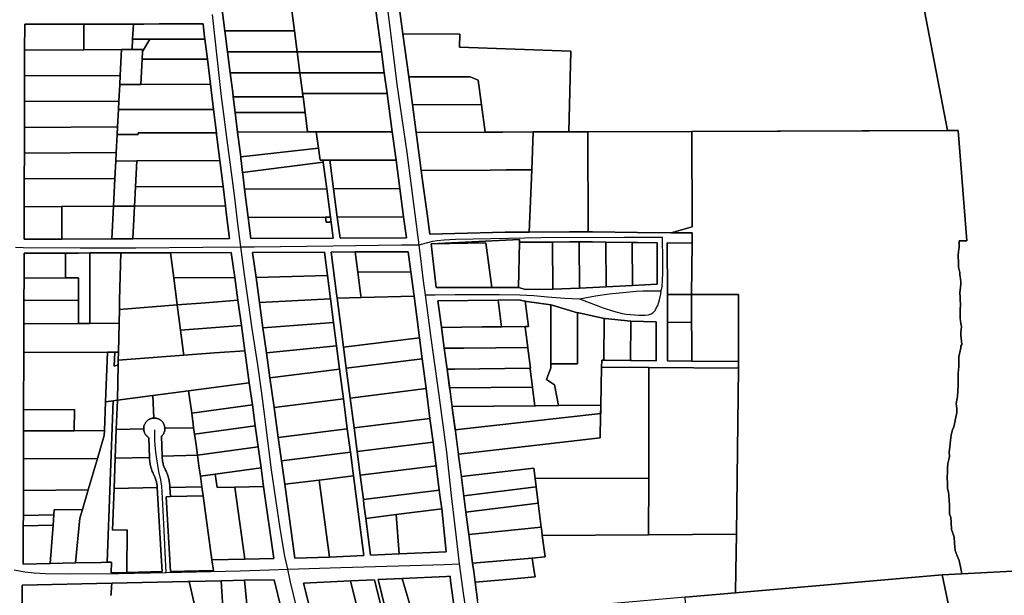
# Model space of a CAD drawing. Header units: feet. Extents: x -20058473 to 1466342, y -20424011 to 753407.
# Tile 46 of 58: x 1454966 to 1457297, y 720697 to 722060. Entities that reach past the tile are written whole.
import ezdxf

# ---------------------------------------------------------------- set-up
doc = ezdxf.new("R2010")
doc.units = ezdxf.units.FT
doc.header["$MEASUREMENT"] = 0
doc.layers.add('Parcels_exported', color=7, linetype='Continuous')
doc.layers.add('RoadCenterlines_ft_export', color=7, linetype='Continuous')

msp = doc.modelspace()

# ---------------------------------------------------------------- linework, layer by layer
at = {"layer": 'Parcels_exported'}
for points in [[(1457075.5, 722202.5), (1457107.9, 722081.4), (1457162.7, 721797.7), (1456557.6, 721795.7), (1456311.1, 721794.9), (1456266, 721794.7), (1456271.1, 721985.7), (1456007.6, 721995), (1456008.1, 722026), (1455873.7, 722026.8), (1455862.6, 722109.6), (1455850, 722203.6), (1456018.2, 722203.5), (1456190.4, 722203.3), (1457075.5, 722202.5)], [(1455445.6, 722082.5), (1455610.8, 722082.3), (1455617, 722033.7), (1455451.9, 722033.9), (1455445.6, 722082.5)], [(1455610.8, 722082.3), (1455809.8, 722082.1), (1455822.9, 721984.2), (1455623.4, 721984.1), (1455617, 722033.7), (1455610.8, 722082.3)], [(1455462.8, 721542), (1455455.3, 721603.6), (1455453.3, 721619.5), (1455447.7, 721665.1), (1455440.2, 721726.6), (1455432.6, 721788.2), (1455432.1, 721792.2), (1455425.3, 721847.7), (1455418, 721907.3), (1455410.7, 721966.8), (1455404.9, 722014.5), (1455403.4, 722026.4), (1455400.5, 722050.2), (1455296.4, 722050.2), (1455260.6, 722050.1), (1455235.6, 722050.1), (1455210.6, 722050.1), (1455118.3, 722050.1), (1454978.4, 722050), (1454978.2, 721988.2), (1454978, 721927.2), (1454977.9, 721866.2), (1454977.7, 721805.2), (1454977.5, 721744.2), (1454977.3, 721683.2), (1454977.1, 721617.2), (1454976.9, 721540.2), (1455066.2, 721540.5), (1455184.2, 721541), (1455234.2, 721541.2), (1455462.8, 721542)], [(1455118, 721989), (1454978.2, 721988.2), (1454978.4, 722050), (1455118.3, 722050.1), (1455118, 721989)], [(1455118.3, 722050.1), (1455210.6, 722050.1), (1455235.6, 722050.1), (1455233.8, 722014.4), (1455232.5, 721989.7), (1455207.5, 721989.6), (1455118, 721989), (1455118.3, 722050.1)], [(1455235.6, 722050.1), (1455260.6, 722050.1), (1455296.4, 722050.2), (1455400.5, 722050.2), (1455403.4, 722026.4), (1455404.9, 722014.5), (1455274.8, 722014.4), (1455258.8, 722014.4), (1455233.8, 722014.4), (1455235.6, 722050.1)], [(1455451.9, 722033.9), (1455617, 722033.7), (1455623.4, 721984.1), (1455458.5, 721984.3), (1455451.9, 722033.9)], [(1455873.7, 722026.8), (1456008.1, 722026), (1456007.6, 721995), (1456271.1, 721985.7), (1456266, 721794.7), (1456182.1, 721794.4), (1456109.6, 721794.2), (1456068.4, 721794), (1456059.8, 721859), (1456052, 721917.1), (1456033, 721925), (1455887.4, 721924.6), (1455873.7, 722026.8)], [(1455233.8, 722014.4), (1455258.8, 722014.4), (1455274.8, 722014.4), (1455257.3, 721985.3), (1455257.5, 721989.9), (1455232.5, 721989.7), (1455233.8, 722014.4)], [(1455274.8, 722014.4), (1455404.9, 722014.5), (1455410.7, 721966.8), (1455256.3, 721966.8), (1455257.3, 721985.3), (1455274.8, 722014.4)], [(1455118, 721989), (1455207.5, 721989.6), (1455204.3, 721928.5), (1454978, 721927.2), (1454978.2, 721988.2), (1455118, 721989)], [(1455207.5, 721989.6), (1455232.5, 721989.7), (1455257.5, 721989.9), (1455257.3, 721985.3), (1455256.3, 721966.8), (1455253.2, 721907.2), (1455203.2, 721907.2), (1455204.3, 721928.5), (1455207.5, 721989.6)], [(1455623.4, 721984.1), (1455629.8, 721934.5), (1455465, 721934.4), (1455458.5, 721984.3), (1455623.4, 721984.1)], [(1455822.9, 721984.2), (1455829.5, 721934.6), (1455629.8, 721934.5), (1455623.4, 721984.1), (1455822.9, 721984.2)], [(1455256.3, 721966.8), (1455410.7, 721966.8), (1455418, 721907.3), (1455253.2, 721907.2), (1455256.3, 721966.8)], [(1455465, 721934.4), (1455629.8, 721934.5), (1455635.8, 721887.7), (1455636, 721885.7), (1455637.1, 721877.7), (1455472, 721877.6), (1455470.8, 721887.5), (1455465, 721934.4)], [(1455629.8, 721934.5), (1455829.5, 721934.6), (1455836.1, 721885.8), (1455636, 721885.7), (1455635.8, 721887.7), (1455629.8, 721934.5)], [(1454978, 721927.2), (1455204.3, 721928.5), (1455203.2, 721907.2), (1455201.2, 721867.5), (1454977.9, 721866.2), (1454978, 721927.2)], [(1455253.2, 721907.2), (1455418, 721907.3), (1455425.3, 721847.7), (1455250.1, 721847.7), (1455200.1, 721847.7), (1455201.2, 721867.5), (1455203.2, 721907.2), (1455253.2, 721907.2)], [(1455887.4, 721924.6), (1456033, 721925), (1456052, 721917.1), (1456059.8, 721859), (1455896.1, 721859.5), (1455887.4, 721924.6)], [(1455636, 721885.7), (1455836.1, 721885.8), (1455848.2, 721795.1), (1455691.2, 721794.5), (1455668.5, 721794.4), (1455647.8, 721794.4), (1455641.8, 721840.8), (1455637.1, 721877.7), (1455636, 721885.7)], [(1454977.9, 721866.2), (1455201.2, 721867.5), (1455200.1, 721847.7), (1455198, 721806.5), (1454977.7, 721805.2), (1454977.9, 721866.2)], [(1455472, 721877.6), (1455637.1, 721877.7), (1455641.8, 721840.8), (1455476.6, 721840.6), (1455472, 721877.6)], [(1455896.1, 721859.5), (1456059.8, 721859), (1456068.4, 721794), (1455904.9, 721793.5), (1455896.1, 721859.5)], [(1455200.1, 721847.7), (1455250.1, 721847.7), (1455425.3, 721847.7), (1455432.1, 721792.2), (1455247.2, 721792.2), (1455247, 721788.2), (1455197, 721788.2), (1455198, 721806.5), (1455200.1, 721847.7)], [(1455476.6, 721840.6), (1455641.8, 721840.8), (1455647.8, 721794.4), (1455482.3, 721793.7), (1455476.6, 721840.6)], [(1454977.7, 721805.2), (1455198, 721806.5), (1455197, 721788.2), (1455194.8, 721745.5), (1454977.5, 721744.2), (1454977.7, 721805.2)], [(1455197, 721788.2), (1455247, 721788.2), (1455247.2, 721792.2), (1455432.1, 721792.2), (1455432.6, 721788.2), (1455440.2, 721726.6), (1455243.8, 721725.8), (1455193.8, 721725.6), (1455194.8, 721745.5), (1455197, 721788.2)], [(1455647.8, 721794.4), (1455668.5, 721794.4), (1455673.5, 721756.3), (1455489.5, 721735.5), (1455482.3, 721793.7), (1455647.8, 721794.4)], [(1455668.5, 721794.4), (1455691.2, 721794.5), (1455848.2, 721795.1), (1455857.2, 721728), (1455700.2, 721727.4), (1455684.2, 721727.3), (1455677.3, 721727.3), (1455673.5, 721756.3), (1455668.5, 721794.4)], [(1456068.4, 721794), (1456109.6, 721794.2), (1456182.1, 721794.4), (1456178.3, 721705), (1456118.2, 721704.5), (1456080.3, 721704.2), (1455917, 721702.9), (1455913.7, 721727.5), (1455904.9, 721793.5), (1456068.4, 721794)], [(1456266, 721794.7), (1456311.1, 721794.9), (1456312, 721558), (1456267.8, 721558), (1456172, 721557.4), (1456178.3, 721705), (1456182.1, 721794.4), (1456266, 721794.7)], [(1456311.1, 721794.9), (1456557.6, 721795.7), (1456558.4, 721570.1), (1456508.7, 721555.7), (1456428.8, 721556.4), (1456322.6, 721558), (1456312, 721558), (1456311.1, 721794.9)], [(1456557.6, 721795.7), (1457188, 721797.8), (1457208, 721536.9), (1457190.3, 721536.8), (1457190.3, 721535.6), (1457190.3, 721533.5), (1457190.3, 721520.9), (1457188.9, 721511.1), (1457188.2, 721502.7), (1457188.9, 721483), (1457188.9, 721473.9), (1457191.7, 721461.3), (1457191.7, 721455.7), (1457193.1, 721446.6), (1457194.5, 721438.9), (1457194.5, 721435.4), (1457193.1, 721426.3), (1457191.7, 721414.4), (1457192.4, 721402.4), (1457192.4, 721396.1), (1457193.1, 721387), (1457193.1, 721379.3), (1457192.4, 721378.6), (1457192.4, 721363.9), (1457192.4, 721353.4), (1457194.5, 721340.8), (1457195.6, 721333.5), (1457193.8, 721319.7), (1457194.5, 721313.4), (1457195.9, 721298.6), (1457196.6, 721290.9), (1457194.5, 721287.4), (1457194.5, 721283.2), (1457189.6, 721262.2), (1457189.6, 721239.1), (1457188.2, 721222.9), (1457187.5, 721210.3), (1457187.5, 721197.7), (1457187.5, 721193.5), (1457186.1, 721169), (1457185.4, 721163.4), (1457183.3, 721151.5), (1457184.7, 721138.8), (1457184.7, 721129.7), (1457181.2, 721115), (1457179.1, 721103.1), (1457177.7, 721096.1), (1457174.2, 721089.1), (1457172.1, 721080.7), (1457170.7, 721070.9), (1457169.3, 721063.9), (1457167.9, 721049.1), (1457167.2, 721041.4), (1457166.5, 721036.5), (1457167.1, 721025.7), (1457165.7, 721018.7), (1457163.6, 721008.9), (1457162.2, 720998.4), (1457162.2, 720986.5), (1457161.5, 720978.1), (1457162.2, 720959.2), (1457162.2, 720950.8), (1457165, 720940.9), (1457165.7, 720934.6), (1457166.4, 720922), (1457167.1, 720910.8), (1457167.1, 720899.6), (1457167.1, 720889.8), (1457170.6, 720881.4), (1457171.3, 720869.5), (1457172, 720853.3), (1457175.5, 720844.2), (1457178.3, 720835.1), (1457179, 720820.4), (1457179.7, 720811.3), (1457181.1, 720802.9), (1457185.3, 720790.3), (1457188.1, 720785.4), (1457190.2, 720779.8), (1457194.8, 720757), (1457196.6, 720748), (1457150, 720745.5), (1456661.1, 720702.9), (1456661.7, 720755.3), (1456662.8, 720842.3), (1456664.4, 720975.5), (1456667.5, 721234.7), (1456667.6, 721250.7), (1456667.8, 721301.9), (1456668, 721354.9), (1456668.1, 721409.6), (1456556.9, 721409.8), (1456557.9, 721531.3), (1456558.1, 721555.3), (1456508.7, 721555.7), (1456558.4, 721570.1), (1456557.6, 721795.7)], [(1454977.5, 721744.2), (1455194.8, 721745.5), (1455193.8, 721725.6), (1455191.7, 721684.5), (1454977.3, 721683.2), (1454977.5, 721744.2)], [(1455673.5, 721756.3), (1455677.3, 721727.3), (1455684.2, 721727.3), (1455684.8, 721722.6), (1455494, 721698.8), (1455490.6, 721726.6), (1455490.1, 721730.6), (1455489.5, 721735.5), (1455673.5, 721756.3)], [(1455193.8, 721725.6), (1455243.8, 721725.8), (1455240.6, 721664.3), (1455238.2, 721618.6), (1455188.2, 721618.4), (1455191.7, 721684.5), (1455193.8, 721725.6)], [(1455243.8, 721725.8), (1455440.2, 721726.6), (1455447.7, 721665.1), (1455240.6, 721664.3), (1455243.8, 721725.8)], [(1455684.8, 721722.6), (1455688.7, 721693.6), (1455693.2, 721659.9), (1455498.8, 721659.2), (1455494.4, 721694.8), (1455494, 721698.8), (1455684.8, 721722.6)], [(1455700.2, 721727.4), (1455857.2, 721728), (1455866.2, 721660.6), (1455709.2, 721660), (1455700.2, 721727.4)], [(1455917, 721702.9), (1456080.3, 721704.2), (1456118.2, 721704.5), (1456178.3, 721705), (1456172, 721557.4), (1456133.8, 721557.2), (1456115.8, 721556.8), (1455937.1, 721552.5), (1455930.7, 721600.4), (1455922.5, 721662), (1455917, 721702.9)], [(1454977.3, 721683.2), (1455191.7, 721684.5), (1455188.2, 721618.4), (1455066.5, 721617.7), (1454977.1, 721617.2), (1454977.3, 721683.2)], [(1455240.6, 721664.3), (1455447.7, 721665.1), (1455453.3, 721619.5), (1455238.2, 721618.6), (1455240.6, 721664.3)], [(1455498.8, 721659.2), (1455693.2, 721659.9), (1455702.2, 721592.5), (1455690.2, 721592.5), (1455507.1, 721591.8), (1455498.8, 721659.2)], [(1455709.2, 721660), (1455866.2, 721660.6), (1455875.2, 721593.2), (1455718.2, 721592.6), (1455709.2, 721660)], [(1454977.1, 721617.2), (1455066.5, 721617.7), (1455066.2, 721540.5), (1454976.9, 721540.2), (1454977.1, 721617.2)], [(1455066.5, 721617.7), (1455188.2, 721618.4), (1455184.2, 721541), (1455066.2, 721540.5), (1455066.5, 721617.7)], [(1455188.2, 721618.4), (1455238.2, 721618.6), (1455237.4, 721602.7), (1455234.2, 721541.2), (1455184.2, 721541), (1455188.2, 721618.4)], [(1455238.2, 721618.6), (1455453.3, 721619.5), (1455455.3, 721603.6), (1455462.8, 721542), (1455234.2, 721541.2), (1455237.4, 721602.7), (1455238.2, 721618.6)], [(1455507.1, 721591.8), (1455690.2, 721592.5), (1455691.8, 721580.6), (1455703.8, 721580.6), (1455708.8, 721543), (1455513.2, 721542.2), (1455507.1, 721591.8)], [(1455690.2, 721592.5), (1455702.2, 721592.5), (1455703.8, 721580.6), (1455691.8, 721580.6), (1455690.2, 721592.5)], [(1455718.2, 721592.6), (1455875.2, 721593.2), (1455881.8, 721543.6), (1455724.8, 721543), (1455718.2, 721592.6)], [(1455952.2, 721425.8), (1456084, 721425.8), (1456147, 721426.1), (1456163.8, 721421.2), (1456228.4, 721421.8), (1456291.4, 721424.9), (1456354.4, 721427.9), (1456417.3, 721431), (1456475.5, 721433.8), (1456475.4, 721532), (1456428.5, 721532.4), (1456416.5, 721532.6), (1456353.5, 721533.5), (1456322.4, 721534), (1456290.5, 721534), (1456267.9, 721534), (1456227.5, 721533.7), (1456149.4, 721533.3), (1456149.7, 721539.5), (1455940.2, 721529.2), (1455952.2, 721425.8)], [(1455940.2, 721529.2), (1456149.7, 721539.5), (1456149.4, 721533.3), (1456147, 721426.1), (1456084, 721425.8), (1456069.8, 721531.9), (1455940.2, 721529.2)], [(1456149.4, 721533.3), (1456227.5, 721533.7), (1456228.4, 721421.8), (1456163.8, 721421.2), (1456147, 721426.1), (1456149.4, 721533.3)], [(1456227.5, 721533.7), (1456267.9, 721534), (1456290.5, 721534), (1456291.4, 721424.9), (1456228.4, 721421.8), (1456227.5, 721533.7)], [(1456290.5, 721534), (1456322.4, 721534), (1456353.5, 721533.5), (1456354.4, 721427.9), (1456291.4, 721424.9), (1456290.5, 721534)], [(1456353.5, 721533.5), (1456416.5, 721532.6), (1456417.3, 721431), (1456354.4, 721427.9), (1456353.5, 721533.5)], [(1456416.5, 721532.6), (1456428.5, 721532.4), (1456475.4, 721532), (1456475.5, 721433.8), (1456417.3, 721431), (1456416.5, 721532.6)], [(1455475.3, 721449.6), (1455467.1, 721509), (1455323.1, 721508.5), (1455205.5, 721508.1), (1455132.8, 721507.8), (1455105.9, 721507.7), (1455075, 721507.6), (1454976.8, 721507.2), (1454976.7, 721448.4), (1454976.5, 721395.4), (1454976.4, 721340.4), (1454976.2, 721272.2), (1454975.8, 721136.5), (1454975.7, 721086.5), (1454975.5, 721020.4), (1454975.2, 720945), (1454975.1, 720886.1), (1454975, 720861.6), (1454974.8, 720771.1), (1455038.7, 720772.5), (1455098.9, 720773.8), (1455159, 720775.1), (1455173.5, 720775.4), (1455183.8, 720775.7), (1455182.9, 720750.6), (1455219.9, 720751.5), (1455303.7, 720753.3), (1455302.2, 720778.2), (1455292, 720952.1), (1455291.9, 720954.5), (1455291.7, 720956.9), (1455291.4, 720959.2), (1455291, 720961.6), (1455290.6, 720963.9), (1455290, 720966.2), (1455289.4, 720968.5), (1455288.7, 720970.7), (1455288, 720973), (1455287.2, 720975.2), (1455286.2, 720977.4), (1455285.3, 720979.5), (1455285, 720980.2), (1455283.7, 720982.7), (1455282.5, 720985.3), (1455281.4, 720987.9), (1455280.3, 720990.5), (1455279.3, 720993.1), (1455278.4, 720995.8), (1455277.6, 720998.5), (1455276.9, 721001.3), (1455276.2, 721004), (1455275.6, 721006.8), (1455275.1, 721009.6), (1455274.7, 721012.3), (1455274.3, 721015.2), (1455274, 721018), (1455273.9, 721020.8), (1455273.7, 721023.4), (1455272.4, 721070.4), (1455271.3, 721071), (1455270.2, 721071.8), (1455269.1, 721072.7), (1455268, 721073.6), (1455267, 721074.6), (1455266, 721075.7), (1455265.1, 721076.8), (1455264.3, 721077.9), (1455263.6, 721079.1), (1455262.9, 721080.3), (1455262.2, 721081.6), (1455261.7, 721082.9), (1455261.2, 721084.2), (1455260.8, 721085.6), (1455260.5, 721087), (1455260.3, 721088.4), (1455260.1, 721089.8), (1455260, 721091.2), (1455260, 721091.9), (1455260, 721093.3), (1455260.2, 721094.7), (1455260.4, 721096.1), (1455260.6, 721097.5), (1455261, 721098.9), (1455261.4, 721100.2), (1455261.9, 721101.5), (1455262.5, 721102.8), (1455263.2, 721104.1), (1455263.9, 721105.3), (1455264.7, 721106.5), (1455265.5, 721107.6), (1455266.4, 721108.7), (1455267.4, 721109.7), (1455268.4, 721110.7), (1455269.5, 721111.6), (1455270.7, 721112.4), (1455271.8, 721113.2), (1455273.1, 721113.9), (1455274.3, 721114.5), (1455275.6, 721115.1), (1455276.9, 721115.6), (1455278.3, 721116), (1455279.7, 721116.4), (1455281.1, 721116.6), (1455282.5, 721116.8), (1455283.9, 721116.9), (1455284, 721116.9), (1455285.5, 721116.9), (1455286.9, 721116.9), (1455288.3, 721116.7), (1455289.7, 721116.5), (1455291.1, 721116.2), (1455292.4, 721115.8), (1455293.8, 721115.4), (1455295.1, 721114.8), (1455296.3, 721114.2), (1455297.6, 721113.5), (1455298.8, 721112.8), (1455299.9, 721112), (1455301.1, 721111.1), (1455302.1, 721110.2), (1455303.1, 721109.2), (1455304.1, 721108.1), (1455304.9, 721107), (1455305.8, 721105.9), (1455306.5, 721104.7), (1455307.2, 721103.4), (1455307.8, 721102.2), (1455308.4, 721100.9), (1455308.8, 721099.5), (1455309.2, 721098.2), (1455309.5, 721096.8), (1455309.8, 721095.4), (1455309.9, 721094), (1455310, 721092.6), (1455310, 721091.6), (1455309.9, 721090.2), (1455309.8, 721088.7), (1455309.6, 721087.4), (1455309.3, 721086), (1455308.9, 721084.6), (1455308.5, 721083.3), (1455307.9, 721082), (1455307.3, 721080.7), (1455306.7, 721079.4), (1455305.9, 721078.2), (1455305.1, 721077.1), (1455304.2, 721076), (1455303.3, 721074.9), (1455302.3, 721073.9), (1455303.7, 721027), (1455303.8, 721022), (1455303.9, 721020.8), (1455304.1, 721018.5), (1455304.4, 721016.1), (1455304.8, 721013.8), (1455305.3, 721011.5), (1455305.8, 721009.2), (1455306.4, 721006.9), (1455307.1, 721004.6), (1455307.9, 721002.4), (1455308.7, 721000.2), (1455309.7, 720998), (1455310.7, 720995.8), (1455311.7, 720993.7), (1455311.8, 720993.7), (1455313, 720991.1), (1455314.1, 720988.5), (1455315.2, 720985.9), (1455316.2, 720983.3), (1455317.1, 720980.6), (1455317.9, 720977.9), (1455318.7, 720975.2), (1455319.4, 720972.4), (1455320, 720969.6), (1455320.5, 720966.9), (1455321, 720964.1), (1455321.4, 720961.3), (1455321.7, 720958.5), (1455321.9, 720955.6), (1455322, 720952.8), (1455323.3, 720930.8), (1455313.3, 720930.6), (1455323.6, 720753.7), (1455425, 720756), (1455421.6, 720780.9), (1455499.6, 720782.6), (1455567.6, 720784.1), (1455543.9, 720954.8), (1455537.7, 720999.3), (1455530.9, 721048.9), (1455524, 721098.4), (1455517.1, 721147.9), (1455509.8, 721200.4), (1455500, 721271.4), (1455499.3, 721276.3), (1455491.1, 721335.9), (1455483.5, 721390.2), (1455482.7, 721395.9), (1455475.3, 721449.6)], [(1455475.3, 721449.6), (1455330.9, 721449.1), (1455323.1, 721508.5), (1455467.1, 721509), (1455475.3, 721449.6)], [(1455694.7, 721454.6), (1455687.6, 721509.9), (1455517.5, 721509.2), (1455525.8, 721449.8), (1455534, 721390.3), (1455542.3, 721330.8), (1455550.5, 721271.3), (1455558.7, 721212.3), (1455568.5, 721141.7), (1455578.3, 721071.1), (1455586, 721015.5), (1455593.7, 720960), (1455617.9, 720785.3), (1455699.4, 720787.2), (1455781, 720791.1), (1455756.4, 720980.2), (1455749.2, 721035.9), (1455741.9, 721091.5), (1455732.7, 721162.2), (1455723.6, 721232.9), (1455716.4, 721287.9), (1455709.2, 721343.5), (1455702, 721399.1), (1455694.7, 721454.6)], [(1455525.8, 721449.8), (1455517.5, 721509.2), (1455687.6, 721509.9), (1455694.7, 721454.6), (1455525.8, 721449.8)], [(1455899.8, 721405.5), (1455892.4, 721463), (1455886.2, 721510.6), (1455760.7, 721510.2), (1455703.7, 721509.9), (1455716.6, 721410.7), (1455717.9, 721400.8), (1455726.5, 721334.6), (1455732.9, 721285), (1455739.4, 721234.9), (1455748.6, 721164.2), (1455757.8, 721093.5), (1455765.1, 721037.5), (1455772.4, 720981.5), (1455779.9, 720924), (1455781.4, 720912.1), (1455785.7, 720879.3), (1455797, 720791.8), (1455864.4, 720795), (1455975.9, 720800.3), (1455965.3, 720901.7), (1455961.1, 720934.5), (1455959.5, 720946.4), (1455952.1, 721003.9), (1455944.8, 721059.9), (1455937.5, 721115.9), (1455928.3, 721186.6), (1455919.1, 721257.3), (1455912.7, 721306.8), (1455906.2, 721356.4), (1455899.8, 721405.5)], [(1455766.9, 721462.6), (1455773.4, 721412.2), (1455774.7, 721402.2), (1455717.9, 721400.8), (1455716.6, 721410.7), (1455703.7, 721509.9), (1455760.7, 721510.2), (1455766.9, 721462.6)], [(1455892.4, 721463), (1455766.9, 721462.6), (1455760.7, 721510.2), (1455886.2, 721510.6), (1455892.4, 721463)], [(1455940.2, 721529.2), (1456069.8, 721531.9), (1456084, 721425.8), (1455952.2, 721425.8), (1455940.2, 721529.2)], [(1456499.5, 721409.9), (1456499.4, 721531.8), (1456557.9, 721531.3), (1456556.9, 721409.8), (1456499.5, 721409.9)], [(1455074.5, 721448.8), (1454976.7, 721448.4), (1454976.8, 721507.2), (1455075, 721507.6), (1455074.5, 721448.8)], [(1455075, 721507.6), (1455105.9, 721507.7), (1455132.8, 721507.8), (1455132.4, 721396), (1455132.3, 721341), (1455105.4, 721340.9), (1455105.6, 721395.9), (1455105.8, 721448.9), (1455074.5, 721448.8), (1455075, 721507.6)], [(1455132.8, 721507.8), (1455205.5, 721508.1), (1455203, 721396.3), (1455202.5, 721374), (1455201.8, 721341.3), (1455132.3, 721341), (1455132.4, 721396), (1455132.8, 721507.8)], [(1455205.5, 721508.1), (1455323.1, 721508.5), (1455330.9, 721449.1), (1455339.4, 721384.7), (1455202.5, 721374), (1455203, 721396.3), (1455205.5, 721508.1)], [(1455766.9, 721462.6), (1455892.4, 721463), (1455899.8, 721405.5), (1455774.7, 721402.2), (1455773.4, 721412.2), (1455766.9, 721462.6)], [(1454976.7, 721448.4), (1455074.5, 721448.8), (1455105.8, 721448.9), (1455105.6, 721395.9), (1454976.5, 721395.4), (1454976.7, 721448.4)], [(1455330.9, 721449.1), (1455475.3, 721449.6), (1455482.7, 721395.9), (1455406.3, 721389.9), (1455339.4, 721384.7), (1455330.9, 721449.1)], [(1455525.8, 721449.8), (1455694.7, 721454.6), (1455702, 721399.1), (1455534, 721390.3), (1455525.8, 721449.8)], [(1454976.5, 721395.4), (1455105.6, 721395.9), (1455105.4, 721340.9), (1454976.4, 721340.4), (1454976.5, 721395.4)], [(1455482.7, 721395.9), (1455483.5, 721390.2), (1455491.1, 721335.9), (1455419.4, 721330.6), (1455347.3, 721325.3), (1455339.4, 721384.7), (1455406.3, 721389.9), (1455482.7, 721395.9)], [(1455702, 721399.1), (1455709.2, 721343.5), (1455542.3, 721330.8), (1455534, 721390.3), (1455702, 721399.1)], [(1455774.7, 721402.2), (1455899.8, 721405.5), (1455906.2, 721356.4), (1455912.7, 721306.8), (1455732.9, 721285), (1455726.5, 721334.6), (1455717.9, 721400.8), (1455774.7, 721402.2)], [(1456061.4, 721332.6), (1455964.9, 721331.5), (1455964.7, 721332.6), (1455956.4, 721394.5), (1456098.6, 721396.1), (1456106.9, 721333.1), (1456061.4, 721332.6)], [(1456108.8, 721333.1), (1456106.9, 721333.1), (1456098.6, 721396.1), (1456146.6, 721396.6), (1456151.2, 721395.8), (1456162.8, 721393.8), (1456171.1, 721333.8), (1456162.9, 721333.7), (1456108.8, 721333.1)], [(1456223.5, 721235.7), (1456213.1, 721208.3), (1456232.1, 721195.4), (1456241.9, 721146.5), (1456188.4, 721146), (1456185.7, 721146), (1456180.2, 721188.4), (1456179.9, 721190.4), (1456174.4, 721232.5), (1456174.1, 721234.8), (1456175.5, 721234.9), (1456169.4, 721282.5), (1456169.2, 721284.3), (1456163, 721332.5), (1456162.9, 721333.7), (1456171.1, 721333.8), (1456162.8, 721393.8), (1456166.5, 721393.3), (1456223.8, 721384.9), (1456223.5, 721235.7)], [(1456556.9, 721409.8), (1456556.5, 721356.6), (1456556.8, 721343.5), (1456499.6, 721344), (1456499.6, 721356.4), (1456499.5, 721409.9), (1456556.9, 721409.8)], [(1456556.9, 721409.8), (1456668.1, 721409.6), (1456668, 721354.9), (1456667.8, 721301.9), (1456667.6, 721250.7), (1456557.3, 721251.6), (1456557.7, 721302.8), (1456556.8, 721343.5), (1456556.5, 721356.6), (1456556.9, 721409.8)], [(1455339.4, 721384.7), (1455347.3, 721325.3), (1455354.5, 721270.6), (1455355.1, 721265.7), (1455199.8, 721254.2), (1455200.2, 721273.1), (1455201.8, 721341.3), (1455202.5, 721374), (1455339.4, 721384.7)], [(1456226.3, 721245.5), (1456223.5, 721245.5), (1456223.8, 721384.9), (1456226.8, 721384), (1456286.7, 721366.4), (1456286.5, 721254), (1456286.5, 721245.7), (1456226.3, 721245.5)], [(1456349.7, 721352.8), (1456349.5, 721253.8), (1456344.3, 721253.9), (1456344.3, 721253.5), (1456343.9, 721237.5), (1456341.9, 721147.5), (1456241.9, 721146.5), (1456232.1, 721195.4), (1456213.1, 721208.3), (1456223.5, 721235.7), (1456223.5, 721245.5), (1456226.3, 721245.5), (1456286.5, 721245.7), (1456286.5, 721254), (1456286.7, 721366.4), (1456289.7, 721365.8), (1456349.7, 721352.8)], [(1456412.8, 721346.2), (1456412.5, 721253.3), (1456352.4, 721253.8), (1456349.5, 721253.8), (1456349.7, 721352.8), (1456352, 721352.6), (1456412.8, 721346.3), (1456412.8, 721346.2)], [(1456472.7, 721344.5), (1456472.8, 721252.7), (1456415.3, 721253.2), (1456412.5, 721253.3), (1456412.8, 721346.2), (1456412.8, 721346.3), (1456472.7, 721344.8), (1456472.7, 721344.5)], [(1455132.3, 721341), (1455201.8, 721341.3), (1455200.2, 721273.1), (1455191.5, 721273), (1455174.2, 721273), (1454976.2, 721272.2), (1454976.4, 721340.4), (1455105.4, 721340.9), (1455132.3, 721341)], [(1455347.3, 721325.3), (1455419.4, 721330.6), (1455491.1, 721335.9), (1455499.3, 721276.3), (1455427.2, 721271), (1455355.1, 721265.7), (1455354.5, 721270.6), (1455347.3, 721325.3)], [(1455542.3, 721330.8), (1455709.2, 721343.5), (1455716.4, 721287.9), (1455550.5, 721271.3), (1455542.3, 721330.8)], [(1456018.1, 721282.6), (1455971.5, 721282.1), (1455971.5, 721282.6), (1455964.9, 721331.5), (1456061.4, 721332.6), (1456106.9, 721333.1), (1456108.8, 721333.1), (1456162.9, 721333.7), (1456163, 721332.5), (1456169.2, 721284.3), (1456018.1, 721282.6)], [(1456499.6, 721344), (1456556.8, 721343.5), (1456557.7, 721302.8), (1456557.3, 721251.6), (1456499.6, 721252.2), (1456499.6, 721303.4), (1456499.6, 721344)], [(1455912.7, 721306.8), (1455919.1, 721257.3), (1455739.4, 721234.9), (1455732.9, 721285), (1455912.7, 721306.8)], [(1455355.1, 721265.7), (1455427.2, 721271), (1455499.3, 721276.3), (1455500, 721271.4), (1455509.8, 721200.4), (1455366.2, 721181.5), (1455281.4, 721170.4), (1455197.7, 721159.4), (1455199.5, 721243.1), (1455199.8, 721254.2), (1455355.1, 721265.7)], [(1455550.5, 721271.3), (1455716.4, 721287.9), (1455723.6, 721232.9), (1455558.7, 721212.3), (1455550.5, 721271.3)], [(1455996.3, 721232.6), (1455978.2, 721232.4), (1455978.2, 721232.6), (1455971.5, 721282.1), (1456018.1, 721282.6), (1456169.2, 721284.3), (1456169.4, 721282.5), (1456175.5, 721234.9), (1456174.1, 721234.8), (1455996.3, 721232.6)], [(1455174.2, 721273), (1455169.7, 721155.7), (1455167.1, 721087.3), (1455095.7, 721087), (1455095.9, 721137), (1454975.8, 721136.5), (1454976.2, 721272.2), (1455174.2, 721273)], [(1455191.5, 721273), (1455190.3, 721240.1), (1455199.5, 721243.1), (1455197.7, 721159.4), (1455187.4, 721158), (1455169.7, 721155.7), (1455174.2, 721273), (1455191.5, 721273)], [(1455200.2, 721273.1), (1455199.8, 721254.2), (1455199.5, 721243.1), (1455190.3, 721240.1), (1455191.5, 721273), (1455200.2, 721273.1)], [(1455919.1, 721257.3), (1455928.3, 721186.6), (1455748.6, 721164.2), (1455739.4, 721234.9), (1455919.1, 721257.3)], [(1455723.6, 721232.9), (1455732.7, 721162.2), (1455568.5, 721141.7), (1455558.7, 721212.3), (1455723.6, 721232.9)], [(1456179.9, 721190.4), (1455984, 721188.5), (1455978.2, 721232.4), (1455996.3, 721232.6), (1456174.1, 721234.8), (1456174.4, 721232.5), (1456179.9, 721190.4)], [(1456455.5, 721236.5), (1456455.3, 720974.9), (1456186.3, 720974.1), (1456183.2, 720998.1), (1456012, 720978.5), (1456005.4, 721028.2), (1456005, 721031), (1456190.3, 721052.4), (1456340.6, 721069.7), (1456341.6, 721124.8), (1456341.9, 721145.3), (1456341.9, 721147.5), (1456343.9, 721237.5), (1456344.1, 721237.5), (1456455.5, 721236.5)], [(1456667.5, 721234.7), (1456664.4, 720975.5), (1456662.8, 720842.3), (1456454.8, 720840.6), (1456455.3, 720974.9), (1456455.5, 721236.5), (1456667.5, 721234.7)], [(1455509.8, 721200.4), (1455517.1, 721147.9), (1455373.5, 721128.2), (1455366.2, 721181.5), (1455509.8, 721200.4)], [(1455928.3, 721186.6), (1455937.5, 721115.9), (1455757.8, 721093.5), (1455748.6, 721164.2), (1455928.3, 721186.6)], [(1456185.7, 721146), (1455990, 721144.1), (1455984.4, 721185.9), (1455984, 721188.5), (1456179.9, 721190.4), (1456180.2, 721188.4), (1456185.7, 721146)], [(1455281.4, 721170.4), (1455283.9, 721116.9), (1455282.5, 721116.8), (1455281.1, 721116.6), (1455279.7, 721116.4), (1455278.3, 721116), (1455276.9, 721115.6), (1455275.6, 721115.1), (1455274.3, 721114.5), (1455273.1, 721113.9), (1455271.8, 721113.2), (1455270.7, 721112.4), (1455269.5, 721111.6), (1455268.4, 721110.7), (1455267.4, 721109.7), (1455266.4, 721108.7), (1455265.5, 721107.6), (1455264.7, 721106.5), (1455263.9, 721105.3), (1455263.2, 721104.1), (1455262.5, 721102.8), (1455261.9, 721101.5), (1455261.4, 721100.2), (1455261, 721098.9), (1455260.6, 721097.5), (1455260.4, 721096.1), (1455260.2, 721094.7), (1455260, 721093.3), (1455260, 721091.9), (1455260, 721091.2), (1455195.1, 721089.8), (1455197.7, 721159.4), (1455281.4, 721170.4)], [(1455366.2, 721181.5), (1455373.5, 721128.2), (1455377, 721102.8), (1455378.2, 721094), (1455310, 721092.6), (1455309.9, 721094), (1455309.8, 721095.4), (1455309.5, 721096.8), (1455309.2, 721098.2), (1455308.8, 721099.5), (1455308.4, 721100.9), (1455307.8, 721102.2), (1455307.2, 721103.4), (1455306.5, 721104.7), (1455305.8, 721105.9), (1455304.9, 721107), (1455304.1, 721108.1), (1455303.1, 721109.2), (1455302.1, 721110.2), (1455301.1, 721111.1), (1455299.9, 721112), (1455298.8, 721112.8), (1455297.6, 721113.5), (1455296.3, 721114.2), (1455295.1, 721114.8), (1455293.8, 721115.4), (1455292.4, 721115.8), (1455291.1, 721116.2), (1455289.7, 721116.5), (1455288.3, 721116.7), (1455286.9, 721116.9), (1455285.5, 721116.9), (1455284, 721116.9), (1455283.9, 721116.9), (1455281.4, 721170.4), (1455366.2, 721181.5)], [(1455568.5, 721141.7), (1455732.7, 721162.2), (1455741.9, 721091.5), (1455578.3, 721071.1), (1455568.5, 721141.7)], [(1454975.8, 721136.5), (1455095.9, 721137), (1455095.7, 721087), (1454975.7, 721086.5), (1454975.8, 721136.5)], [(1455187.4, 721158), (1455173.5, 720775.4), (1455159, 720775.1), (1455098.9, 720773.8), (1455109, 720880.2), (1455115.1, 720900.7), (1455128.6, 720946.7), (1455150.6, 721021.1), (1455166.7, 721075.5), (1455167.1, 721087.3), (1455169.7, 721155.7), (1455187.4, 721158)], [(1455197.7, 721159.4), (1455195.1, 721089.8), (1455192.7, 721022), (1455190.1, 720950.1), (1455186.5, 720851.7), (1455220.5, 720852.4), (1455219.9, 720751.5), (1455182.9, 720750.6), (1455183.8, 720775.7), (1455173.5, 720775.4), (1455187.4, 721158), (1455197.7, 721159.4)], [(1455517.1, 721147.9), (1455524, 721098.4), (1455380.3, 721078.6), (1455378.2, 721094), (1455377, 721102.8), (1455373.5, 721128.2), (1455517.1, 721147.9)], [(1456341.7, 721127.7), (1455997.3, 721089), (1455990.3, 721141.3), (1455990, 721144.1), (1456188.4, 721146), (1456241.9, 721146.5), (1456341.9, 721147.5), (1456341.9, 721145.3), (1456341.7, 721127.7)], [(1455937.5, 721115.9), (1455944.8, 721059.9), (1455765.1, 721037.5), (1455757.8, 721093.5), (1455937.5, 721115.9)], [(1456190.3, 721052.4), (1456005, 721031), (1455998.5, 721079.7), (1455997.7, 721086.2), (1455997.3, 721089), (1456341.7, 721127.7), (1456341.6, 721124.8), (1456340.6, 721069.7), (1456190.3, 721052.4)], [(1455195.1, 721089.8), (1455260, 721091.2), (1455260.1, 721089.8), (1455260.3, 721088.4), (1455260.5, 721087), (1455260.8, 721085.6), (1455261.2, 721084.2), (1455261.7, 721082.9), (1455262.2, 721081.6), (1455262.9, 721080.3), (1455263.6, 721079.1), (1455264.3, 721077.9), (1455265.1, 721076.8), (1455266, 721075.7), (1455267, 721074.6), (1455268, 721073.6), (1455269.1, 721072.7), (1455270.2, 721071.8), (1455271.3, 721071), (1455272.4, 721070.4), (1455273.7, 721023.4), (1455192.7, 721022), (1455195.1, 721089.8)], [(1455378.2, 721094), (1455380.3, 721078.6), (1455383.8, 721053.2), (1455387.2, 721029.1), (1455303.7, 721027), (1455302.3, 721073.9), (1455303.3, 721074.9), (1455304.2, 721076), (1455305.1, 721077.1), (1455305.9, 721078.2), (1455306.7, 721079.4), (1455307.3, 721080.7), (1455307.9, 721082), (1455308.5, 721083.3), (1455308.9, 721084.6), (1455309.3, 721086), (1455309.6, 721087.4), (1455309.8, 721088.7), (1455309.9, 721090.2), (1455310, 721091.6), (1455310, 721092.6), (1455378.2, 721094)], [(1455524, 721098.4), (1455530.9, 721048.9), (1455387.2, 721029.1), (1455383.8, 721053.2), (1455380.3, 721078.6), (1455524, 721098.4)], [(1455578.3, 721071.1), (1455741.9, 721091.5), (1455749.2, 721035.9), (1455586, 721015.5), (1455578.3, 721071.1)], [(1455167.1, 721087.3), (1455166.7, 721075.5), (1455150.6, 721021.1), (1454975.5, 721020.4), (1454975.7, 721086.5), (1455095.7, 721087), (1455167.1, 721087.3)], [(1455530.9, 721048.9), (1455537.7, 720999.3), (1455429.1, 720984.4), (1455394.1, 720979.6), (1455390.7, 721003.7), (1455387.2, 721029.1), (1455530.9, 721048.9)], [(1455944.8, 721059.9), (1455952.1, 721003.9), (1455772.4, 720981.5), (1455765.1, 721037.5), (1455944.8, 721059.9)], [(1454975.5, 721020.4), (1455150.6, 721021.1), (1455128.6, 720946.7), (1454975.2, 720945), (1454975.5, 721020.4)], [(1455192.7, 721022), (1455273.7, 721023.4), (1455273.9, 721020.8), (1455274, 721018), (1455274.3, 721015.2), (1455274.7, 721012.3), (1455275.1, 721009.6), (1455275.6, 721006.8), (1455276.2, 721004), (1455276.9, 721001.3), (1455277.6, 720998.5), (1455278.4, 720995.8), (1455279.3, 720993.1), (1455280.3, 720990.5), (1455281.4, 720987.9), (1455282.5, 720985.3), (1455283.7, 720982.7), (1455285, 720980.2), (1455285.3, 720979.5), (1455286.2, 720977.4), (1455287.2, 720975.2), (1455288, 720973), (1455288.7, 720970.7), (1455289.4, 720968.5), (1455290, 720966.2), (1455290.6, 720963.9), (1455291, 720961.6), (1455291.4, 720959.2), (1455291.7, 720956.9), (1455291.9, 720954.5), (1455292, 720952.1), (1455190.1, 720950.1), (1455192.7, 721022)], [(1455387.2, 721029.1), (1455390.7, 721003.7), (1455394.1, 720979.6), (1455397.6, 720954.4), (1455322, 720952.8), (1455321.9, 720955.6), (1455321.7, 720958.5), (1455321.4, 720961.3), (1455321, 720964.1), (1455320.5, 720966.9), (1455320, 720969.6), (1455319.4, 720972.4), (1455318.7, 720975.2), (1455317.9, 720977.9), (1455317.1, 720980.6), (1455316.2, 720983.3), (1455315.2, 720985.9), (1455314.1, 720988.5), (1455313, 720991.1), (1455311.8, 720993.7), (1455311.7, 720993.7), (1455310.7, 720995.8), (1455309.7, 720998), (1455308.7, 721000.2), (1455307.9, 721002.4), (1455307.1, 721004.6), (1455306.4, 721006.9), (1455305.8, 721009.2), (1455305.3, 721011.5), (1455304.8, 721013.8), (1455304.4, 721016.1), (1455304.1, 721018.5), (1455303.9, 721020.8), (1455303.8, 721022), (1455303.7, 721027), (1455387.2, 721029.1)], [(1455586, 721015.5), (1455749.2, 721035.9), (1455756.4, 720980.2), (1455675, 720970.1), (1455593.7, 720960), (1455586, 721015.5)], [(1455537.7, 720999.3), (1455543.9, 720954.8), (1455475.9, 720953.3), (1455433.5, 720952.5), (1455429.1, 720984.4), (1455537.7, 720999.3)], [(1455952.1, 721003.9), (1455959.5, 720946.4), (1455779.9, 720924), (1455772.4, 720981.5), (1455952.1, 721003.9)], [(1456188.9, 720953.7), (1456017.9, 720932.5), (1456012.3, 720976.5), (1456012, 720978.5), (1456183.2, 720998.1), (1456186.3, 720974.1), (1456188.9, 720953.7)], [(1455429.1, 720984.4), (1455433.5, 720952.5), (1455475.9, 720953.3), (1455499.6, 720782.6), (1455421.6, 720780.9), (1455400.6, 720932.4), (1455397.6, 720954.4), (1455394.1, 720979.6), (1455429.1, 720984.4)], [(1455675, 720970.1), (1455756.4, 720980.2), (1455781, 720791.1), (1455699.4, 720787.2), (1455675, 720970.1)], [(1456455.3, 720974.9), (1456454.8, 720840.6), (1456203.5, 720838.6), (1456202.2, 720848.8), (1456200.9, 720858.7), (1456193.7, 720915.6), (1456188.9, 720953.7), (1456186.3, 720974.1), (1456455.3, 720974.9)], [(1455292, 720952.1), (1455302.2, 720778.2), (1455303.7, 720753.3), (1455219.9, 720751.5), (1455220.5, 720852.4), (1455186.5, 720851.7), (1455190.1, 720950.1), (1455292, 720952.1)], [(1455322, 720952.8), (1455397.6, 720954.4), (1455400.6, 720932.4), (1455323.3, 720930.8), (1455322, 720952.8)], [(1455543.9, 720954.8), (1455567.6, 720784.1), (1455499.6, 720782.6), (1455475.9, 720953.3), (1455543.9, 720954.8)], [(1455593.7, 720960), (1455675, 720970.1), (1455699.4, 720787.2), (1455617.9, 720785.3), (1455593.7, 720960)], [(1456193.7, 720915.6), (1456022.8, 720893.9), (1456018, 720931.9), (1456017.9, 720932.5), (1456188.9, 720953.7), (1456193.7, 720915.6)], [(1454975.2, 720945), (1455128.6, 720946.7), (1455115.1, 720900.7), (1455048.4, 720899.4), (1455047.5, 720887.4), (1454975.1, 720886.1), (1454975.2, 720945)], [(1455323.3, 720930.8), (1455400.6, 720932.4), (1455421.6, 720780.9), (1455425, 720756), (1455323.6, 720753.7), (1455313.3, 720930.6), (1455323.3, 720930.8)], [(1455959.5, 720946.4), (1455961.1, 720934.5), (1455965.3, 720901.7), (1455857.6, 720888.3), (1455785.7, 720879.3), (1455781.4, 720912.1), (1455779.9, 720924), (1455959.5, 720946.4)], [(1456193.7, 720915.6), (1456200.9, 720858.7), (1456100, 720848.5), (1456029.6, 720841.4), (1456022.8, 720893.9), (1456193.7, 720915.6)], [(1454975.1, 720886.1), (1455047.5, 720887.4), (1455045.6, 720862.9), (1454975, 720861.6), (1454975.1, 720886.1)], [(1455047.5, 720887.4), (1455048.4, 720899.4), (1455115.1, 720900.7), (1455109, 720880.2), (1455098.9, 720773.8), (1455038.7, 720772.5), (1455045.6, 720862.9), (1455047.5, 720887.4)], [(1455857.6, 720888.3), (1455864.4, 720795), (1455797, 720791.8), (1455785.7, 720879.3), (1455857.6, 720888.3)], [(1455965.3, 720901.7), (1455975.9, 720800.3), (1455864.4, 720795), (1455857.6, 720888.3), (1455965.3, 720901.7)], [(1454975, 720861.6), (1455045.6, 720862.9), (1455038.7, 720772.5), (1454974.8, 720771.1), (1454975, 720861.6)], [(1456029.6, 720841.4), (1456100, 720848.5), (1456200.9, 720858.7), (1456202.2, 720848.8), (1456203.5, 720838.6), (1456209.9, 720788), (1456179.8, 720785.4), (1456038.6, 720773.1), (1456029.6, 720841.4)], [(1456662.8, 720842.3), (1456661.7, 720755.3), (1456661.1, 720702.9), (1456541.8, 720692.6), (1456434.8, 720683.3), (1456226.5, 720665.1), (1456054.7, 720650.2), (1456050, 720686), (1456044.4, 720728.4), (1456110, 720733.6), (1456186.4, 720740.9), (1456184.5, 720753.7), (1456179.8, 720785.4), (1456209.9, 720788), (1456203.5, 720838.6), (1456454.8, 720840.6), (1456662.8, 720842.3)], [(1456179.8, 720785.4), (1456184.5, 720753.7), (1456186.4, 720740.9), (1456110, 720733.6), (1456044.4, 720728.4), (1456041.2, 720753.3), (1456038.6, 720773.1), (1456179.8, 720785.4)], [(1455814.8, 720734.2), (1455840.1, 720631.3), (1455863, 720538.1), (1455870.1, 720508.8), (1455874.1, 720492.9), (1455879.4, 720469.9), (1455880.3, 720466.2), (1455886.6, 720441.9), (1455893.9, 720412), (1455902.4, 720377.4), (1456051.7, 720414.8), (1456042.1, 720449.5), (1456034.3, 720480.5), (1456036.3, 720481), (1456029.7, 720507.1), (1456021.3, 720541.1), (1456013, 720575), (1456001.5, 720625.1), (1455995.5, 720662.7), (1455986.5, 720731.4), (1455985.1, 720742.1), (1455976.6, 720741.7), (1455871.8, 720736.8), (1455814.8, 720734.2)], [(1455995.5, 720662.7), (1455899.2, 720643.3), (1455871.8, 720736.8), (1455976.6, 720741.7), (1455985.1, 720742.1), (1455986.5, 720731.4), (1455995.5, 720662.7)], [(1457150, 720745.5), (1457209.4, 720464.2), (1457218.8, 720420.1), (1457229.1, 720235.8), (1457235.4, 720067.7), (1457249.6, 719884.4), (1456767.4, 719768), (1456476.4, 719697.8), (1456439.4, 719848.6), (1456298.8, 720422.2), (1456331.6, 720423.7), (1456370.2, 720266.3), (1456567.5, 720297.5), (1456558.6, 720434.1), (1456554.7, 720485.6), (1456551.2, 720539.5), (1456546.3, 720619.4), (1456543.5, 720666.1), (1456541.8, 720692.6), (1456661.1, 720702.9), (1457150, 720745.5)], [(1455443.5, 720731.4), (1455447.9, 720655.7), (1455463.9, 720581.4), (1455421.8, 720570.7), (1455401.8, 720565.7), (1455392.4, 720623), (1455367.3, 720729.7), (1455443.5, 720731.4)], [(1455498.5, 720732.6), (1455505.9, 720659.7), (1455512.5, 720593.3), (1455512.6, 720592.9), (1455463.9, 720581.4), (1455447.9, 720655.7), (1455443.5, 720731.4), (1455498.5, 720732.6)], [(1455593.2, 720633.6), (1455517.2, 720614.5), (1455522.1, 720595.1), (1455512.6, 720592.9), (1455512.5, 720593.3), (1455505.9, 720659.7), (1455498.5, 720732.6), (1455568.5, 720734.1), (1455593.2, 720633.6)], [(1455714.7, 720415.4), (1455734.3, 720335.3), (1455850.7, 720364.5), (1455886.4, 720373.4), (1455867.4, 720450.6), (1455866.7, 720453.5), (1455855.4, 720499.6), (1455846.6, 720535.6), (1455830.3, 720601.9), (1455838.3, 720603.8), (1455806.4, 720733.8), (1455749.4, 720731.2), (1455638.4, 720726), (1455663.9, 720622.5), (1455678.1, 720564.4), (1455694.5, 720497.6), (1455703.4, 720461.5), (1455714.7, 720415.4)], [(1455749.4, 720731.2), (1455769.8, 720648.6), (1455663.9, 720622.5), (1455638.4, 720726), (1455749.4, 720731.2)], [(1455749.4, 720731.2), (1455806.4, 720733.8), (1455838.3, 720603.8), (1455830.3, 720601.9), (1455784.1, 720590.5), (1455782, 720599.2), (1455769.8, 720648.6), (1455749.4, 720731.2)], [(1455899.2, 720643.3), (1455840.1, 720631.3), (1455814.8, 720734.2), (1455871.8, 720736.8), (1455899.2, 720643.3)]]:
    msp.add_lwpolyline(points, close=True, dxfattribs=at)
for points in [[(1455862.6, 722109.6), (1455873.7, 722026.8), (1455887.4, 721924.6), (1455896.1, 721859.5), (1455904.9, 721793.5), (1455913.7, 721727.5), (1455917, 721702.9), (1455922.5, 721662), (1455930.7, 721600.4), (1455937.1, 721552.5), (1456115.8, 721556.8), (1456133.8, 721557.2), (1456172, 721557.4), (1456267.8, 721558), (1456312, 721558), (1456322.6, 721558), (1456428.8, 721556.4), (1456508.7, 721555.7), (1456558.1, 721555.3), (1456557.9, 721531.3), (1456499.4, 721531.8), (1456499.5, 721409.9), (1456499.6, 721356.4), (1456499.6, 721344), (1456499.6, 721303.4), (1456499.6, 721252.2), (1456557.3, 721251.6), (1456667.6, 721250.7), (1456667.5, 721234.7), (1456455.5, 721236.5), (1456344.1, 721237.5), (1456343.9, 721237.5), (1456343.9, 721237.5), (1456344.3, 721253.5), (1456344.3, 721253.9), (1456349.5, 721253.8), (1456352.4, 721253.8), (1456412.5, 721253.3), (1456415.3, 721253.2), (1456472.8, 721252.7), (1456472.7, 721344.5), (1456472.7, 721344.8), (1456412.8, 721346.3), (1456352, 721352.6), (1456349.7, 721352.8), (1456289.7, 721365.8), (1456286.7, 721366.4), (1456226.8, 721384), (1456223.8, 721384.9), (1456166.5, 721393.3), (1456162.8, 721393.8), (1456151.2, 721395.8), (1456146.6, 721396.6), (1456098.6, 721396.1), (1455956.4, 721394.5), (1455964.7, 721332.6), (1455971.5, 721282.6), (1455978.2, 721232.6), (1455984.4, 721185.9), (1455990.3, 721141.3), (1455997.7, 721086.2), (1455998.5, 721079.7), (1456005.4, 721028.2), (1456012.3, 720976.5), (1456018, 720931.9), (1456022.8, 720893.9), (1456029.6, 720841.4), (1456038.6, 720773.1), (1456041.2, 720753.3), (1456044.4, 720728.4), (1456050, 720686)], [(1455445.6, 722082.5), (1455451.9, 722033.9), (1455458.5, 721984.3), (1455465, 721934.4), (1455470.8, 721887.5), (1455472, 721877.6), (1455476.6, 721840.6), (1455482.3, 721793.7), (1455489.5, 721735.5), (1455490.1, 721730.6), (1455490.6, 721726.6), (1455494, 721698.8), (1455494.4, 721694.8), (1455498.8, 721659.2), (1455507.1, 721591.8), (1455513.2, 721542.2), (1455708.8, 721543), (1455703.8, 721580.6), (1455702.2, 721592.5), (1455693.2, 721659.9), (1455688.7, 721693.6), (1455684.8, 721722.6), (1455684.2, 721727.3), (1455700.2, 721727.4), (1455709.2, 721660), (1455718.2, 721592.6), (1455724.8, 721543), (1455881.8, 721543.6), (1455875.2, 721593.2), (1455866.2, 721660.6), (1455857.2, 721728), (1455848.2, 721795.1), (1455836.1, 721885.8), (1455829.5, 721934.6), (1455822.9, 721984.2), (1455809.8, 722082.1)], [(1457376.8, 720757.6), (1457196.6, 720748), (1457194.8, 720757), (1457190.2, 720779.8), (1457188.1, 720785.4), (1457185.3, 720790.3), (1457181.1, 720802.9), (1457179.7, 720811.3), (1457179, 720820.4), (1457178.3, 720835.1), (1457175.5, 720844.2), (1457172, 720853.3), (1457171.3, 720869.5), (1457170.6, 720881.4), (1457167.1, 720889.8), (1457167.1, 720899.6), (1457167.1, 720910.8), (1457166.4, 720922), (1457165.7, 720934.6), (1457165, 720940.9), (1457162.2, 720950.8), (1457162.2, 720959.2), (1457161.5, 720978.1), (1457162.2, 720986.5), (1457162.2, 720998.4), (1457163.6, 721008.9), (1457165.7, 721018.7), (1457167.1, 721025.7), (1457166.5, 721036.5), (1457167.2, 721041.4), (1457167.9, 721049.1), (1457169.3, 721063.9), (1457170.7, 721070.9), (1457172.1, 721080.7), (1457174.2, 721089.1), (1457177.7, 721096.1), (1457179.1, 721103.1), (1457181.2, 721115), (1457184.7, 721129.7), (1457184.7, 721138.8), (1457183.3, 721151.5), (1457185.4, 721163.4), (1457186.1, 721169), (1457187.5, 721193.5), (1457187.5, 721197.7), (1457187.5, 721210.3), (1457188.2, 721222.9), (1457189.6, 721239.1), (1457189.6, 721262.2), (1457194.5, 721283.2), (1457194.5, 721287.4), (1457196.6, 721290.9), (1457195.9, 721298.6), (1457194.5, 721313.4), (1457193.8, 721319.7), (1457195.6, 721333.5), (1457194.5, 721340.8), (1457192.4, 721353.4), (1457192.4, 721363.9), (1457192.4, 721378.6), (1457193.1, 721379.3), (1457193.1, 721387), (1457192.4, 721396.1), (1457192.4, 721402.4), (1457191.7, 721414.4), (1457193.1, 721426.3), (1457194.5, 721435.4), (1457194.5, 721438.9), (1457193.1, 721446.6), (1457191.7, 721455.7), (1457191.7, 721461.3), (1457188.9, 721473.9), (1457188.9, 721483), (1457188.2, 721502.7), (1457188.9, 721511.1), (1457190.3, 721520.9), (1457190.3, 721533.5), (1457190.3, 721535.6), (1457190.3, 721536.8), (1457208, 721536.9), (1457188, 721797.8), (1457162.7, 721797.7), (1457107.9, 722081.4)], [(1457342.6, 718805.4), (1457263.3, 719057.7), (1457233, 719271.2), (1457225.3, 719379.7), (1457218.2, 719486), (1457260.5, 719683.2), (1457249.6, 719884.4), (1457235.4, 720067.7), (1457229.1, 720235.8), (1457218.8, 720420.1), (1457209.4, 720464.2), (1457150, 720745.5), (1457196.6, 720748), (1457376.8, 720757.6)], [(1455593.2, 720633.6), (1455568.5, 720734.1), (1455498.5, 720732.6), (1455443.5, 720731.4), (1455367.3, 720729.7), (1455364.6, 720729.6), (1455184.5, 720725.7), (1454971.9, 720721), (1454971.9, 720721), (1454973.9, 720287.3)], [(1454973.9, 720287.3), (1454971.9, 720721), (1455184.5, 720725.7), (1455184.5, 720725.7), (1455184.4, 720724.9), (1455184.4, 720724.1), (1455184.3, 720723.2), (1455184.3, 720722.4), (1455184.2, 720721.6), (1455184.1, 720720.8), (1455184.1, 720720), (1455184, 720719.2), (1455184, 720718.4), (1455183.9, 720717.6), (1455183.9, 720716.8), (1455183.8, 720716), (1455183.7, 720715.1), (1455183.7, 720714.3), (1455183.6, 720713.5), (1455183.6, 720712.7), (1455183.5, 720711.9), (1455183.4, 720711.1), (1455183.4, 720710.3), (1455183.3, 720709.5), (1455183.3, 720708.7), (1455183.2, 720707.9), (1455183.2, 720707.1), (1455183.1, 720706.2), (1455183, 720705.4), (1455183, 720704.6), (1455182.9, 720703.8), (1455182.9, 720703), (1455182.8, 720702.2), (1455182.8, 720701.4), (1455182.7, 720700.6), (1455182.6, 720699.8), (1455182.6, 720699), (1455182.5, 720698.1), (1455182.5, 720697.3), (1455182.4, 720696.5)], [(1455182.4, 720696.5), (1455182.5, 720697.3), (1455182.5, 720698.1), (1455182.6, 720699), (1455182.6, 720699.8), (1455182.7, 720700.6), (1455182.8, 720701.4), (1455182.8, 720702.2), (1455182.9, 720703), (1455182.9, 720703.8), (1455183, 720704.6), (1455183, 720705.4), (1455183.1, 720706.2), (1455183.2, 720707.1), (1455183.2, 720707.9), (1455183.3, 720708.7), (1455183.3, 720709.5), (1455183.4, 720710.3), (1455183.4, 720711.1), (1455183.5, 720711.9), (1455183.6, 720712.7), (1455183.6, 720713.5), (1455183.7, 720714.3), (1455183.7, 720715.1), (1455183.8, 720716), (1455183.9, 720716.8), (1455183.9, 720717.6), (1455184, 720718.4), (1455184, 720719.2), (1455184.1, 720720), (1455184.1, 720720.8), (1455184.2, 720721.6), (1455184.3, 720722.4), (1455184.3, 720723.2), (1455184.4, 720724.1), (1455184.4, 720724.9), (1455184.5, 720725.7), (1455364.6, 720729.6), (1455367.3, 720729.7), (1455367.3, 720729.7), (1455392.4, 720623)]]:
    msp.add_lwpolyline(points, dxfattribs=at)
at = {"layer": 'RoadCenterlines_ft_export'}
for points in [[(1455912, 721527.4), (1455909.2, 721550.8), (1455893.8, 721667.1), (1455883.3, 721745.9), (1455860.3, 721906.6), (1455854.4, 721953.2), (1455838.6, 722079.2), (1455819.3, 722233.2), (1455800, 722373.4), (1455784.4, 722486.8), (1455765.1, 722631.7), (1455748.6, 722755.3), (1455724.3, 722948.3), (1455703.9, 723100.8), (1455687.5, 723223.1)], [(1455490.2, 721522.6), (1455483.1, 721576.8), (1455475.6, 721638.6), (1455465.6, 721716.4), (1455457.7, 721774.7), (1455449.9, 721836.4), (1455443.5, 721884.7), (1455440.4, 721913.7), (1455423.2, 722072.8)], [(1455912, 721527.4), (1455929.7, 721532.2), (1455944.6, 721535.7), (1455954.7, 721537.2), (1455971.4, 721538.7), (1455998, 721540.4), (1456123.8, 721543.2), (1456238.3, 721545.2), (1456381.6, 721544.8), (1456398, 721545.4), (1456488.3, 721544.9)], [(1456485.1, 721418.3), (1456486.9, 721428.6), (1456489, 721460.1), (1456488.6, 721490.4), (1456488.3, 721544.9)], [(1454956.3, 721521.3), (1454974.5, 721521.1), (1455109.8, 721520.1), (1455241, 721520.4), (1455400.1, 721521.9), (1455490.2, 721522.6)], [(1455490.2, 721522.6), (1455521.4, 721522.7), (1455707.4, 721524.6), (1455870.2, 721526.8), (1455912, 721527.4)], [(1455601.2, 720758.7), (1455594.4, 720790.2), (1455583.3, 720855.1), (1455562.7, 720994.3), (1455556.5, 721044.4), (1455549.2, 721101.8), (1455546.9, 721120.6), (1455538.9, 721181.4), (1455530.5, 721242.9), (1455516.1, 721333.5), (1455509, 721385.3), (1455498.8, 721456.7), (1455490.2, 721522.6)], [(1455926.9, 721408.7), (1455923.3, 721435.6), (1455912, 721527.4)], [(1456291.8, 721399.3), (1456329.5, 721406.3), (1456361.7, 721411), (1456386.2, 721413.6), (1456425.4, 721417.3), (1456441.8, 721418.3), (1456475.9, 721418.3), (1456485.1, 721418.3)], [(1456291.8, 721399.3), (1456347.8, 721377.7), (1456372, 721369.7), (1456392.5, 721364.6), (1456402, 721363.1), (1456412.6, 721362), (1456431, 721360.2), (1456446, 721360.5), (1456454.7, 721361.6), (1456460.9, 721363.5), (1456465.3, 721366), (1456470.4, 721371.9), (1456473.3, 721377), (1456476.6, 721383.2), (1456481, 721396.8), (1456483.9, 721411), (1456485.1, 721418.3)], [(1455926.9, 721408.7), (1455949.6, 721409.1), (1455997.6, 721409.8), (1456101.1, 721409.8), (1456150.3, 721408.9), (1456183.3, 721406.8), (1456215.5, 721404), (1456256.5, 721401.1), (1456291.8, 721399.3)], [(1456007.1, 720771.4), (1455999.4, 720840), (1455988.9, 720933.5), (1455977.2, 721036.5), (1455959.2, 721170.9), (1455940, 721312.4), (1455926.9, 721408.7)], [(1455313.3, 720751.3), (1455311.7, 720783.5), (1455309, 720833.8), (1455305.3, 720912.8), (1455302.7, 720955.6), (1455300.5, 720970.5), (1455296, 720990.3), (1455290.4, 721024.9), (1455287.8, 721043.2), (1455286.7, 721063.7), (1455286.3, 721089)], [(1455601.2, 720758.7), (1455726.7, 720763.2), (1455972, 720770.2), (1456007.1, 720771.4)], [(1456034, 720592.9), (1456027.6, 720628.5), (1456017.9, 720696.4), (1456007.1, 720771.4)], [(1454953.1, 720757.3), (1454961.9, 720755.7), (1454978.8, 720752.7), (1455000.9, 720750.1), (1455027, 720748.8), (1455083.2, 720748), (1455200.9, 720749.1), (1455313.3, 720751.3)], [(1455313.3, 720751.3), (1455349.1, 720752), (1455488.4, 720755.4), (1455558.1, 720757.2), (1455601.2, 720758.7)], [(1455710.7, 720311.3), (1455680, 720433.6), (1455670.1, 720471.2), (1455652.3, 720541.8), (1455628, 720643.4), (1455607.8, 720727.9), (1455601.2, 720758.7)]]:
    msp.add_lwpolyline(points, dxfattribs=at)

doc.saveas('drawing.dxf')
